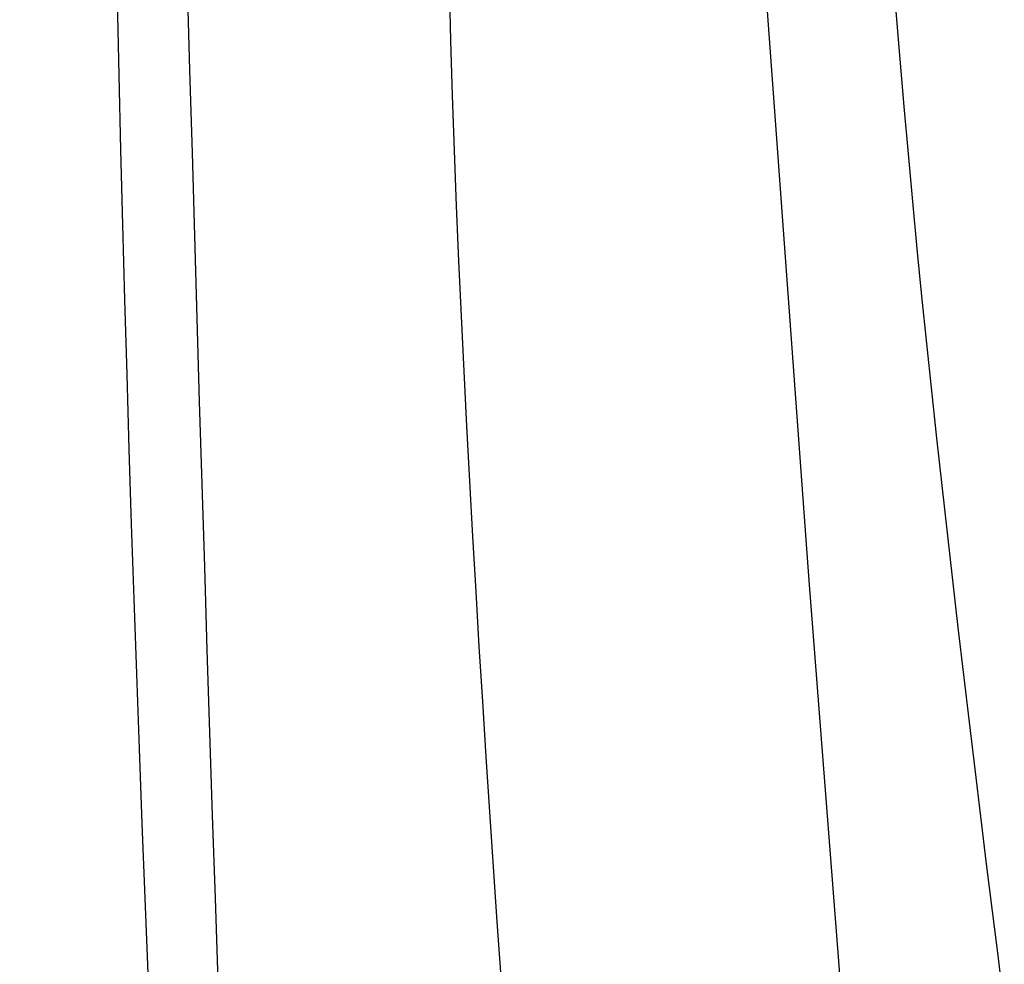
# Model space of a CAD drawing. Header units: millimetres. Extents: x 6 to 204, y 6 to 291.
# Tile 25 of 43: x 113 to 126, y 186 to 199. Entities that reach past the tile are written whole.
import ezdxf

# ---------------------------------------------------------------- set-up
doc = ezdxf.new("R2010")
doc.units = ezdxf.units.MM
doc.header["$LTSCALE"] = 19.36
doc.layers.get('0').update_dxf_attribs({"linetype": 'CONTINUOUS'})
doc.styles.get("Standard").update_dxf_attribs({"font": 'txt', "width": 0.8})
doc.dimstyles.new('DIMSTYLE_1', dxfattribs={"dimtxt": 2.5, "dimasz": 3, "dimexe": 2, "dimexo": 1.5, "dimtad": 1, "dimlfac": 1.5, "dimzin": 0, "dimdsep": 46, "dimtxsty": 'Standard', "dimblk": '_FILLED', "dimblk1": '_FILLED', "dimblk2": '_FILLED', "dimcen": 0.09, "dimadec": 0, "dimazin": 0, "dimtp": 0.01, "dimtm": 0.01, "dimtfac": 1, "dimtofl": 0, "dimtmove": 0, "dimatfit": 3, "dimldrblk": '_FILLED', "dimfxl": 0, "dimtolj": 1, "dimtzin": 0, "dimarcsym": 0})

# ---------------------------------------------------------------- blocks, each defined once
blk = doc.blocks.new('_FILLED')
at = {"color": 0, "linetype": 'ByBlock'}
blk.add_solid([(0, 0), (-1, 0.1667), (-1, -0.1667)], dxfattribs=at)
blk = doc.blocks.new('*D1')
at = {"color": 2, "linetype": 'Continuous', "transparency": 16777216}
for p, q in [((61.755, 198.69), (42.621, 198.69)), ((44.621, 198.69), (44.621, 181.274)), ((44.621, 163.857), (44.621, 181.274)), ((117.432, 163.857), (42.621, 163.857))]:
    blk.add_line(p, q, dxfattribs=at)
at = {"color": 2, "linetype": 'Continuous', "transparency": 16777216, "xscale": 3, "yscale": 3, "zscale": 3}
for p, rotation in [((44.621, 198.69), 90), ((44.621, 163.857), 270)]:
    blk.add_blockref('_FILLED', p, dxfattribs=dict(at, rotation=rotation))
at = {"color": 2, "linetype": 'Continuous', "transparency": 16777216, "insert": (41.496, 181.274), "char_height": 2.5, "width": 10, "attachment_point": 2, "rotation": 90, "line_spacing_factor": 0.9}
blk.add_mtext('52.25', dxfattribs=at)

msp = doc.modelspace()

# ---------------------------------------------------------------- linework, layer by layer
for p, q in [((122.5347, 201.4249), (123.2809, 191.2263)), ((114.8867, 199.237), (114.9191, 198.1186)), ((118.4214, 199.2656), (118.4419, 198.5207)), ((113.9672, 198.0521), (113.9448, 199.0631)), ((124.5122, 198.2679), (124.4603, 198.9088)), ((118.4419, 198.5207), (118.4653, 197.7759)), ((124.5667, 197.6271), (124.5122, 198.2679)), ((114.9191, 198.1186), (114.9515, 197.0001)), ((113.9914, 197.0411), (113.9672, 198.0521)), ((118.4653, 197.7759), (118.4913, 197.0311)), ((124.6237, 196.9865), (124.5667, 197.6271)), ((114.0171, 196.0302), (113.9914, 197.0411)), ((114.9515, 197.0001), (114.984, 195.8817)), ((118.4913, 197.0311), (118.52, 196.2865)), ((124.6829, 196.3461), (124.6237, 196.9865)), ((118.52, 196.2865), (118.551, 195.5419)), ((124.7443, 195.7059), (124.6829, 196.3461)), ((114.0444, 195.0193), (114.0171, 196.0302)), ((114.984, 195.8817), (115.0168, 194.7633)), ((124.8077, 195.0659), (124.7443, 195.7059)), ((118.551, 195.5419), (118.5844, 194.7974)), ((124.8731, 194.426), (124.8077, 195.0659)), ((114.0733, 194.0084), (114.0444, 195.0193)), ((118.5844, 194.7974), (118.62, 194.053)), ((115.0168, 194.7633), (115.0498, 193.6448)), ((124.9401, 193.7864), (124.8731, 194.426)), ((114.1037, 192.9976), (114.0733, 194.0084)), ((118.62, 194.053), (118.6576, 193.3087)), ((125.0088, 193.1469), (124.9401, 193.7864)), ((115.0498, 193.6448), (115.0834, 192.5264)), ((118.6576, 193.3087), (118.6971, 192.5646)), ((125.0789, 192.5076), (125.0088, 193.1469)), ((114.1356, 191.9868), (114.1037, 192.9976)), ((115.0834, 192.5264), (115.1175, 191.4081)), ((118.6971, 192.5646), (118.7384, 191.8205)), ((125.1503, 191.8684), (125.0789, 192.5076)), ((114.169, 190.9761), (114.1356, 191.9868)), ((125.223, 191.2295), (125.1503, 191.8684)), ((118.7384, 191.8205), (118.7814, 191.0766)), ((115.1175, 191.4081), (115.1524, 190.2897)), ((123.2809, 191.2263), (124.2227, 179.0582)), ((125.2968, 190.5907), (125.223, 191.2295)), ((118.7814, 191.0766), (118.8259, 190.3327)), ((114.2038, 189.9654), (114.169, 190.9761)), ((125.3718, 189.952), (125.2968, 190.5907)), ((115.1524, 190.2897), (115.188, 189.1714)), ((118.8259, 190.3327), (118.8719, 189.589)), ((114.2401, 188.9548), (114.2038, 189.9654)), ((125.4477, 189.3134), (125.3718, 189.952)), ((118.8719, 189.589), (118.9192, 188.8454)), ((125.5245, 188.675), (125.4477, 189.3134)), ((115.188, 189.1714), (115.2246, 188.053)), ((114.2779, 187.9442), (114.2401, 188.9548)), ((118.9192, 188.8454), (118.9677, 188.1018)), ((125.6022, 188.0366), (125.5245, 188.675)), ((115.2246, 188.053), (115.2623, 186.9348)), ((118.9677, 188.1018), (119.0174, 187.3583)), ((125.6806, 187.3984), (125.6022, 188.0366)), ((114.317, 186.9337), (114.2779, 187.9442)), ((119.0174, 187.3583), (119.068, 186.6149)), ((125.7596, 186.7603), (125.6806, 187.3984)), ((114.3576, 185.9233), (114.317, 186.9337)), ((115.2623, 186.9348), (115.3012, 185.8165)), ((125.8393, 186.1222), (125.7596, 186.7603)), ((119.068, 186.6149), (119.1195, 185.8715)), ((125.9194, 185.4842), (125.8393, 186.1222))]:
    msp.add_line(p, q)

# ---------------------------------------------------------------- dimensions: what is measured, and where the dimension line sits
at = {"color": 2, "linetype": 'Continuous'}
dim = msp.add_linear_dim(base=(44.6213, 163.857), p1=(63.255, 198.6904), p2=(118.932, 163.857), angle=270, dimstyle='DIMSTYLE_1', dxfattribs=at)
dim.commit()
dim.dimension.update_dxf_attribs({"geometry": '*D1', "text_midpoint": (44.6213, 181.3362), "dimtype": 160})

doc.saveas('drawing.dxf')
